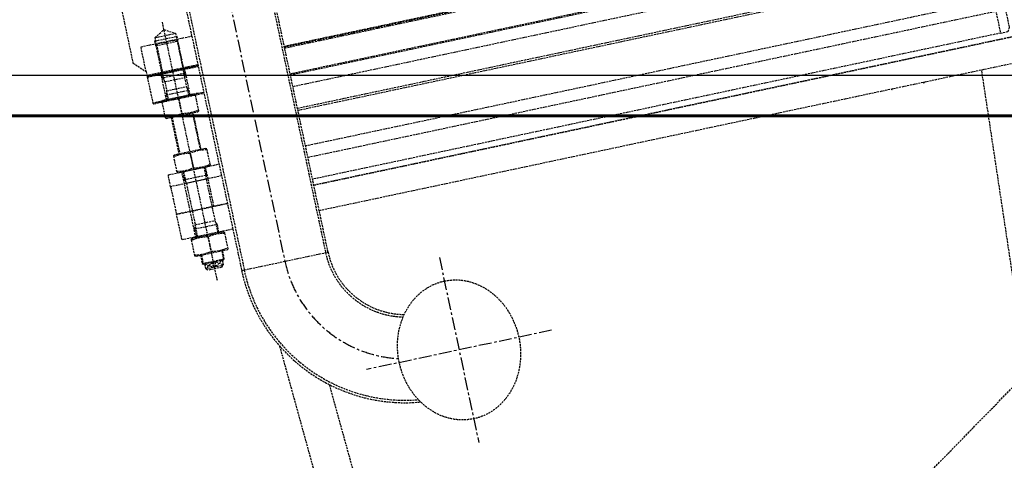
# Model space of a CAD drawing. Header units: millimetres. Extents: x -50096 to 615650, y 194565 to 243945.
# Tile 131 of 256: x 239647 to 242089, y 220007 to 221101. Entities that reach past the tile are written whole.
import ezdxf

# ---------------------------------------------------------------- set-up
doc = ezdxf.new("R2010")
doc.units = ezdxf.units.MM
doc.linetypes.add('ГТО-1 Пунктир', pattern=[7, 5, -2])
doc.linetypes.add('осевая', pattern=[50.8, 31.75, -6.35, 6.35, -6.35])
for name, color, linetype, lineweight in [('ГТО-2_Бетон_025', 7, 'Continuous', 25), ('ГТО-2_Бетон_060', 3, 'Continuous', 60), ('ГТО-2_Пунктир_025', 151, 'ГТО-1 Пунктир', 25), ('ГТО-2_Размеры_035', 2, 'Continuous', 35), ('ОГОС_Пунктир_025', 151, 'ГТО-1 Пунктир', 25), ('ОГСО_Оси_025', 7, 'осевая', 25)]:
    doc.layers.add(name, color=color, linetype=linetype, lineweight=lineweight)

# ---------------------------------------------------------------- blocks, each defined once
blk = doc.blocks.new('ОГСО_Затвор_План')
at = {"layer": 'ОГОС_Пунктир_025'}
for p, q in [((-1013.7, -253.6), (-1013.7, -995)), ((-1007, -253.6), (-1007, -995)), ((-800.9, -253.6), (-800.9, -995)), ((-794.6, -995), (-794.6, -253.6)), ((-1077.8, -1007), (-1077.8, -350)), ((-1103.6, -385), (-1052, -385)), ((-1105.8, -405), (-1105.8, -393)), ((-1105.8, -393), (-1049.8, -393)), ((-1105.8, -405), (-1049.8, -405)), ((-1103.6, -402), (-1103.6, -475)), ((-1052, -402), (-1052, -475)), ((-1049.8, -405), (-1049.8, -393)), ((-1013.7, -473), (-1142.8, -473)), ((-1142.8, -477), (-1013.7, -477)), ((-1013.7, -475), (-1140.8, -475)), ((-1049.8, -487), (-1105.8, -487)), ((-1103.6, -491.6), (-1103.6, -475)), ((-1052, -491.6), (-1052, -475)), ((1142.2, -473), (-794.6, -473)), ((1140.2, -475), (-794.6, -475)), ((-794.6, -477), (1142.2, -477)), ((-1102.8, -497), (-1052.8, -497)), ((-1105.8, -529.9), (-1049.8, -529.9)), ((-1105.8, -529.9), (-1049.8, -529.9)), ((-1105.8, -529.9), (-1049.8, -529.9)), ((-1103.6, -525.4), (-1103.6, -542)), ((-1102.8, -520), (-1052.8, -520)), ((-1052, -525.4), (-1052, -542)), ((-1013.7, -543), (-1142.8, -543)), ((-1077.8, -546.3), (-1077.8, -582.7)), ((1142.2, -543), (-794.6, -543)), ((981.7, -575.3), (-794.6, -575.3)), ((-1105.8, -587), (-1105.8, -680)), ((-1103.6, -587), (-1103.6, -680)), ((-1052, -587), (-1052, -680)), ((-1049.8, -680), (-1049.8, -587)), ((981.7, -630.5), (-794.6, -630.5)), ((-794.6, -635), (974.7, -635)), ((-1077.8, -684.3), (-1077.8, -720.7)), ((-1107.8, -755), (-1107.8, -725)), ((-1103.6, -725), (-1103.6, -749.6)), ((-1052, -725), (-1052, -749.6)), ((-1047.8, -755), (-1047.8, -725)), ((-1107.8, -825), (-1107.8, -755)), ((-1105.8, -745), (-1049.8, -745)), ((-1052.8, -755), (-1102.8, -755)), ((-1047.8, -825), (-1047.8, -755)), ((-1142.6, -890), (-1142.6, -825)), ((-1013.7, -825), (-1142.6, -825)), ((949.7, -810), (-794.6, -810)), ((1142.4, -825), (-794.6, -825)), ((-794.6, -825), (975.2, -825)), ((-1105.8, -869.9), (-1049.8, -869.9)), ((-1103.6, -865.4), (-1103.6, -892)), ((-1102.8, -860), (-1052.8, -860)), ((-1052, -865.4), (-1052, -892)), ((-1013.7, -890), (-1142.6, -890)), ((-1077.8, -896.3), (-1077.8, -932.7)), ((1142.4, -890), (-794.6, -890)), ((-1105.8, -937), (-1105.8, -957.8)), ((-1103.6, -937), (-1103.6, -960)), ((-1052, -937), (-1052, -960)), ((-1049.8, -957.8), (-1049.8, -937)), ((-1105.8, -957.8), (-1049.8, -957.8)), ((-1105.8, -957.8), (-1103.6, -960)), ((-1103.6, -960), (-1100.3, -960)), ((-1100.3, -960), (-1055.3, -960)), ((-1100.3, -960), (-1100.3, -972)), ((-1095.3, -977), (-1100.3, -972)), ((-1081, -960), (-1100.1, -972.2)), ((-1100.1, -960), (-1081, -972.2)), ((-1100.1, -960), (-1100.1, -972.2)), ((-1100.1, -972.2), (-1055.5, -972.2)), ((-1081, -960), (-1081, -972.2)), ((-1055.5, -972.2), (-1074.6, -960)), ((-1074.6, -972.2), (-1055.5, -960)), ((-1074.6, -960), (-1074.6, -972.2)), ((-1060.3, -977), (-1055.3, -972)), ((-1055.5, -960), (-1055.5, -972.2)), ((-1055.3, -960), (-1052, -960)), ((-1055.3, -960), (-1055.3, -972)), ((-1052, -960), (-1049.8, -957.8)), ((-1060.3, -977), (-1095.3, -977)), ((-1013.7, -995), (-794.6, -995))]:
    blk.add_line(p, q, dxfattribs=at)
for points in [[(-1013.7, 475), (-1140.8, 475), (-1142.8, 473), (-1142.8, 463), (-1170.3, 435.5), (-1170.3, -435.5), (-1142.8, -463), (-1142.8, -473), (-1140.8, -475), (-1013.7, -475)], [(-1103.6, -402.8), (-1103.6, -385), (-1077.8, -370.1), (-1052, -385), (-1052, -402.8)], [(-1142.8, -463), (-1142.8, -400), (-1013.7, -400)], [(-1049.8, -475), (-1049.8, -404.2), (-1052, -402), (-1103.6, -402), (-1105.8, -404.2), (-1105.8, -475)], [(-1013.7, -475), (-1140.8, -475), (-1142.8, -477), (-1142.8, -543), (-1140.8, -545), (-1013.7, -545)], [(-1127.8, -545), (-1127.8, -542), (-1107.8, -542), (-1107.8, -475)], [(-1027.8, -545), (-1027.8, -542), (-1047.8, -542), (-1047.8, -475)], [(-1027.8, -545), (-1027.8, -542), (-1047.8, -542), (-1047.8, -475)], [(-794.6, -545), (1140.2, -545), (1142.2, -543), (1142.2, -477), (1140.2, -475), (-794.6, -475)], [(-1035.3, -545), (-1035.3, -543.8), (-1038.5, -542), (-1117.1, -542), (-1120.3, -543.8), (-1120.3, -545)], [(-1120.3, -545), (-1120.3, -585.2), (-1117.1, -587), (-1038.5, -587), (-1035.3, -585.2), (-1035.3, -545)], [(949.7, -689.6), (949.7, -810), (969.2, -810), (974.7, -800.5), (974.7, -725)], [(-1013.7, -755), (-1142.8, -755), (-1142.8, -727), (-1140.8, -725), (-1013.7, -725)], [(-794.6, -725), (1140.2, -725), (1142.2, -727), (1142.2, -755), (-794.6, -755)], [(-1013.7, -755), (-1142.8, -755), (-1142.8, -825), (-1013.7, -825)], [(-794.6, -825), (1142.2, -825), (1142.2, -755), (-794.6, -755)], [(-1107.8, -892), (-1107.8, -825)]]:
    blk.add_lwpolyline(points, dxfattribs=at)
for points in [[(-1105.8, -475), (-1105.8, -487, -0.147477), (-1102.8, -497), (-1102.8, -520, -0.147477), (-1105.8, -529.9), (-1105.8, -542)], [(-1049.8, -475), (-1049.8, -487, 0.147477), (-1052.8, -497), (-1052.8, -520, 0.147477), (-1049.8, -529.9), (-1049.8, -542)], [(-1120.3, -546.3, -0.018106), (-1113.7, -545, -0.013671)], [(-1113.7, -545, -0.079726), (-1084.4, -545, -0.079726)], [(-1084.4, -545, -0.018106), (-1077.8, -546.3, -0.018106), (-1071.2, -545)], [(-1071.2, -545, -0.079726), (-1041.9, -545, -0.079726)], [(-1041.9, -545, -0.018106), (-1035.3, -546.3)], [(-1035.3, -582.7, -0.116285), (-1077.8, -582.7, -0.116285), (-1120.3, -582.7)], [(-1120.3, -684.3, -0.116285), (-1077.8, -684.3, -0.116285), (-1035.3, -684.3)], [(-1035.3, -720.7, -0.116285), (-1077.8, -720.7, -0.116285), (-1120.3, -720.7)], [(-1105.8, -725), (-1105.8, -745, -0.147477), (-1102.8, -755), (-1102.8, -860, -0.147477), (-1105.8, -869.9), (-1105.8, -892)], [(-1049.8, -725), (-1049.8, -745, 0.147477), (-1052.8, -755), (-1052.8, -860, 0.147477), (-1049.8, -869.9), (-1049.8, -892)], [(-1120.3, -896.3, -0.018106), (-1113.7, -895, -0.079726), (-1084.4, -895, -0.018106), (-1077.8, -896.3, -0.018106), (-1071.2, -895, -0.079726), (-1041.9, -895, -0.018106), (-1035.3, -896.3)], [(-1035.3, -932.7, -0.116285), (-1077.8, -932.7, -0.116285), (-1120.3, -932.7)]]:
    blk.add_lwpolyline(points, format="xyb", dxfattribs=at)
for points in [[(-1117.1, -680), (-1120.3, -681.8), (-1120.3, -723.2), (-1117.1, -725), (-1038.5, -725), (-1035.3, -723.2), (-1035.3, -681.8), (-1038.5, -680)], [(-1120.3, -895), (-1120.3, -935.2), (-1117.1, -937), (-1038.5, -937), (-1035.3, -935.2), (-1035.3, -895), (-1035.3, -893.8), (-1038.5, -892), (-1117.1, -892), (-1120.3, -893.8)]]:
    blk.add_lwpolyline(points, close=True, dxfattribs=at)
for centre, radius, start, end in [((-0.1, -310), 877.5, 318.4524, 318.6262), ((-0.1, -310), 940, 321.7464, 321.9011), ((-599.2, -995), 414.5, 180, 263.3291), ((-599.2, -995), 408.3, 180, 262.6069), ((-599.2, -995), 201.8, 180, 256.5888), ((-599.2, -995), 195.5, 180, 257.3478)]:
    blk.add_arc(centre, radius, start, end, dxfattribs=at)
blk.add_ellipse((-527.3, -1300), major_axis=(0, 174.8), ratio=0.867023, dxfattribs=at)
at = {"layer": 'ОГСО_Оси_025'}
for p, q in [((-904.2, 685), (-904.2, -995)), ((-527.3, -1065.3), (-527.3, -1534.7)), ((-292.6, -1300), (-761.9, -1300))]:
    blk.add_line(p, q, dxfattribs=at)
blk.add_arc((-598.8, -995), 305.4, 180, 254.8461, dxfattribs=at)
blk = doc.blocks.new('A$C1AA538EC')
at = {"layer": 'ОГОС_Пунктир_025'}
for p, q in [((7334.4, -13579.4), (7064.1, -11786.6)), ((5723.4, -13921.8), (5323.4, -12472.1)), ((5815, -13902.3), (5446.7, -12567.5))]:
    blk.add_line(p, q, dxfattribs=at)
at = {"layer": 'ГТО-2_Размеры_035', "rotation": 11.99999999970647}
blk.add_blockref('ОГСО_Затвор_План', (6013.4, -11100.1), dxfattribs=at)

msp = doc.modelspace()

# ---------------------------------------------------------------- linework, layer by layer
at = {"layer": 'ГТО-2_Бетон_025', "elevation": 0}
msp.add_lwpolyline([(239168.4, 224062.9), (242768.4, 224062.9), (242768.4, 220962.9), (239168.4, 220962.9)], close=True, dxfattribs=at)
at = {"layer": 'ГТО-2_Бетон_060'}
msp.add_line((268518.4, 220862.9), (225418.4, 220862.9), dxfattribs=at)
at = {"layer": 'ГТО-2_Пунктир_025'}
msp.add_lwpolyline([(227383.2, 214995.3), (227018.4, 215369.3), (227018.4, 219069.9), (228767, 220862.9), (231769.9, 220862.9), (233218.4, 219377.6), (234318.4, 219377.6), (235767, 220862.9), (238769.9, 220862.9), (240218.4, 219377.6), (241318.4, 219377.6), (242767, 220862.9), (245769.9, 220862.9), (247218.4, 219377.6), (248318.4, 219377.6), (249767, 220862.9), (252769.9, 220862.9), (254218.4, 219377.6), (255318.4, 219377.6)], dxfattribs=at)

# ---------------------------------------------------------------- block references
at = {"layer": 'ГТО-2_Размеры_035'}
msp.add_blockref('A$C1AA538EC', (234968.4, 232762.8), dxfattribs=at)

doc.saveas('drawing.dxf')
